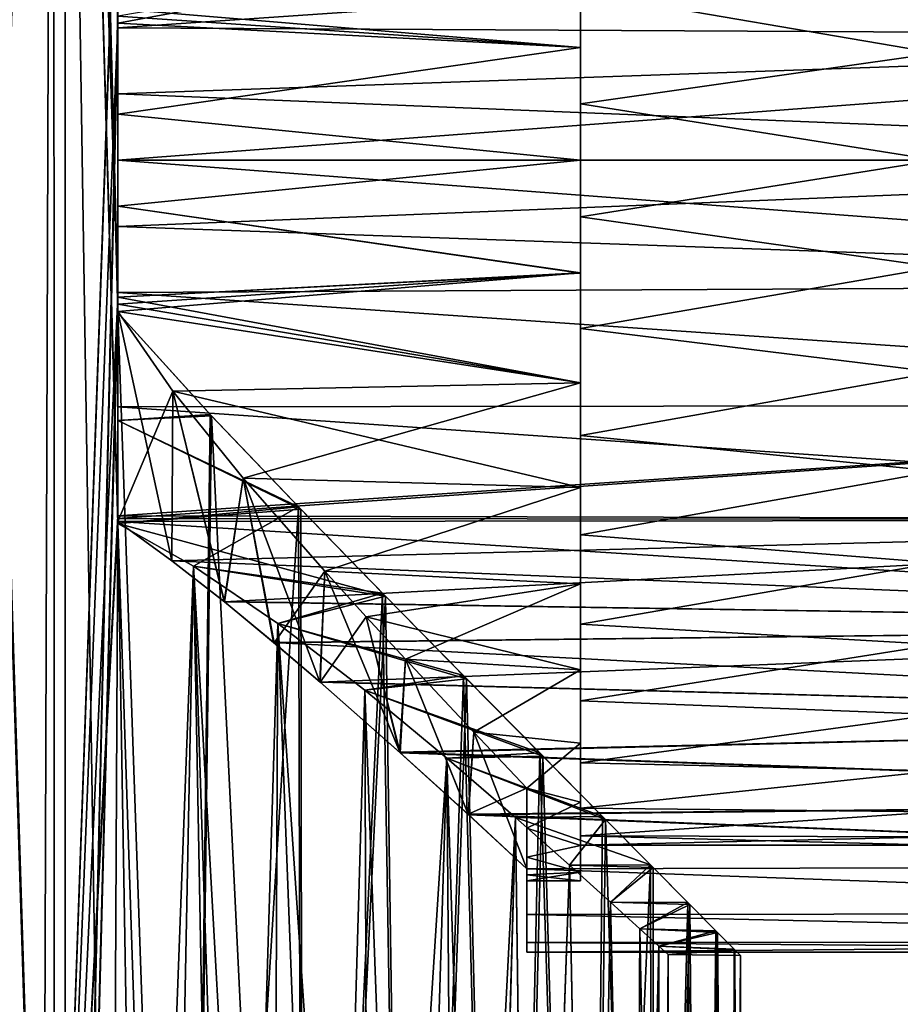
# Model space of a CAD drawing. Header units: millimetres. Extents: x -27 to 78, y -1 to 325.
# Tile 49 of 128: x 2 to 27, y 43 to 70. Entities that reach past the tile are written whole.
import ezdxf

# ---------------------------------------------------------------- set-up
doc = ezdxf.new("R2010")
doc.units = ezdxf.units.MM
doc.header["$LTSCALE"] = 65.185185
for name, color, linetype in [('10', 7, 'CONTINUOUS'), ('11', 7, 'CONTINUOUS'), ('13', 7, 'CONTINUOUS'), ('14', 7, 'CONTINUOUS'), ('15', 7, 'CONTINUOUS'), ('16', 7, 'CONTINUOUS'), ('17', 7, 'CONTINUOUS'), ('18', 7, 'CONTINUOUS'), ('19', 7, 'CONTINUOUS'), ('199', 7, 'CONTINUOUS'), ('2', 7, 'CONTINUOUS'), ('200', 7, 'CONTINUOUS'), ('201', 7, 'CONTINUOUS'), ('202', 7, 'CONTINUOUS'), ('203', 7, 'CONTINUOUS'), ('204', 7, 'CONTINUOUS'), ('205', 7, 'CONTINUOUS'), ('206', 7, 'CONTINUOUS'), ('23', 7, 'CONTINUOUS'), ('24', 7, 'CONTINUOUS'), ('25', 7, 'CONTINUOUS'), ('28', 7, 'CONTINUOUS'), ('29', 7, 'CONTINUOUS'), ('30', 7, 'CONTINUOUS'), ('4', 7, 'CONTINUOUS')]:
    doc.layers.add(name, color=color, linetype=linetype)

msp = doc.modelspace()

# ---------------------------------------------------------------- linework, layer by layer
at = {"layer": '10', "color": 7, "linetype": 'CONTINUOUS', "true_color": 0x96918c}
for points in [[(5, 62.125, -21.937), (5, 62.683, -21.937), (5, 59.469, -21.143), (5, 62.125, -21.937)], [(5, 59.084, -21.119), (5, 62.125, -21.937), (5, 59.469, -21.143), (5, 59.084, -21.119)], [(5, 56.409, -19.881), (5, 59.084, -21.119), (5, 59.469, -21.143), (5, 56.409, -19.881)], [(5, 56.409, -19.881), (5, 56.189, -19.881), (5, 59.084, -21.119), (5, 56.409, -19.881)]]:
    msp.add_3dface(points, dxfattribs=at)
at = {"layer": '11', "color": 7, "linetype": 'CONTINUOUS', "true_color": 0x96918c}
for points in [[(5, 62.683, 21.937), (5, 62.125, 21.937), (5, 59.469, 21.143), (5, 62.683, 21.937)], [(5, 62.125, 21.937), (5, 59.084, 21.119), (5, 59.469, 21.143), (5, 62.125, 21.937)], [(5, 59.084, 21.119), (5, 56.409, 19.881), (5, 59.469, 21.143), (5, 59.084, 21.119)], [(5, 56.189, 19.881), (5, 56.409, 19.881), (5, 59.084, 21.119), (5, 56.189, 19.881)]]:
    msp.add_3dface(points, dxfattribs=at)
at = {"layer": '13', "color": 7, "linetype": 'CONTINUOUS', "true_color": 0x96918c}
for points in [[(5, 62.125, 21.937), (7.632, 59.22, 21.165), (5, 59.084, 21.119), (5, 62.125, 21.937)], [(7.598, 59.256, -21.177), (5, 62.125, -21.937), (5, 59.084, -21.119), (7.598, 59.256, -21.177)], [(10.079, 56.661, -20.117), (7.598, 59.256, -21.177), (5, 59.084, -21.119), (10.079, 56.661, -20.117)], [(7.632, 59.22, 21.165), (10.145, 56.592, 20.083), (5, 59.084, 21.119), (7.632, 59.22, 21.165)], [(10.145, 56.592, 20.083), (5, 56.189, 19.881), (5, 59.084, 21.119), (10.145, 56.592, 20.083)], [(5, 56.189, -19.881), (10.079, 56.661, -20.117), (5, 59.084, -21.119), (5, 56.189, -19.881)], [(10.079, 56.661, -20.117), (5, 56.189, -19.881), (7.131, 54.993, -19.22), (10.079, 56.661, -20.117)], [(10.145, 56.592, 20.083), (12.525, 54.146, 18.691), (5, 56.189, 19.881), (10.145, 56.592, 20.083)], [(12.439, 54.234, -18.749), (10.079, 56.661, -20.117), (7.131, 54.993, -19.22), (12.439, 54.234, -18.749)], [(12.525, 54.146, 18.691), (7.131, 54.993, 19.22), (5, 56.189, 19.881), (12.525, 54.146, 18.691)], [(12.525, 54.146, 18.691), (9.499, 53.381, 18.167), (7.131, 54.993, 19.22), (12.525, 54.146, 18.691)], [(12.439, 54.234, -18.749), (7.131, 54.993, -19.22), (9.499, 53.381, -18.167), (12.439, 54.234, -18.749)], [(14.712, 51.919, -17.024), (12.439, 54.234, -18.749), (9.499, 53.381, -18.167), (14.712, 51.919, -17.024)], [(12.525, 54.146, 18.691), (14.803, 51.827, 16.945), (9.499, 53.381, 18.167), (12.525, 54.146, 18.691)], [(14.803, 51.827, 16.945), (11.94, 51.506, 16.664), (9.499, 53.381, 18.167), (14.803, 51.827, 16.945)], [(14.712, 51.919, -17.024), (9.499, 53.381, -18.167), (11.94, 51.506, -16.664), (14.712, 51.919, -17.024)], [(16.857, 49.744, -14.903), (14.712, 51.919, -17.024), (11.94, 51.506, -16.664), (16.857, 49.744, -14.903)], [(14.803, 51.827, 16.945), (16.947, 49.653, 14.801), (11.94, 51.506, 16.664), (14.803, 51.827, 16.945)], [(16.947, 49.653, 14.801), (14.251, 49.597, 14.737), (11.94, 51.506, 16.664), (16.947, 49.653, 14.801)], [(16.857, 49.744, -14.903), (11.94, 51.506, -16.664), (14.251, 49.597, -14.737), (16.857, 49.744, -14.903)], [(18.624, 47.958, -12.626), (16.857, 49.744, -14.903), (14.251, 49.597, -14.737), (18.624, 47.958, -12.626)], [(16.947, 49.653, 14.801), (18.707, 47.874, 12.502), (14.251, 49.597, 14.737), (16.947, 49.653, 14.801)], [(18.707, 47.874, 12.502), (16.179, 47.933, 12.589), (14.251, 49.597, 14.737), (18.707, 47.874, 12.502)], [(18.624, 47.958, -12.626), (14.251, 49.597, -14.737), (16.179, 47.933, -12.589), (18.624, 47.958, -12.626)], [(19.973, 46.596, -10.36), (18.624, 47.958, -12.626), (16.179, 47.933, -12.589), (19.973, 46.596, -10.36)], [(18.707, 47.874, 12.502), (17.692, 46.594, 10.355), (16.179, 47.933, 12.589), (18.707, 47.874, 12.502)], [(19.973, 46.596, -10.36), (16.179, 47.933, -12.589), (17.692, 46.594, -10.355), (19.973, 46.596, -10.36)], [(18.707, 47.874, 12.502), (20.046, 46.522, 10.218), (17.692, 46.594, 10.355), (18.707, 47.874, 12.502)], [(19.973, 46.596, -10.36), (17.692, 46.594, -10.355), (18.846, 45.556, -8.066), (19.973, 46.596, -10.36)], [(20.046, 46.522, 10.218), (18.846, 45.556, 8.066), (17.692, 46.594, 10.355), (20.046, 46.522, 10.218)], [(21.016, 45.545, -8.037), (19.973, 46.596, -10.36), (18.846, 45.556, -8.066), (21.016, 45.545, -8.037)], [(20.046, 46.522, 10.218), (21.076, 45.484, 7.877), (18.846, 45.556, 8.066), (20.046, 46.522, 10.218)], [(21.076, 45.484, 7.877), (19.674, 44.805, 5.759), (18.846, 45.556, 8.066), (21.076, 45.484, 7.877)], [(21.016, 45.545, -8.037), (18.846, 45.556, -8.066), (19.674, 44.805, -5.759), (21.016, 45.545, -8.037)], [(21.81, 44.745, -5.53), (21.016, 45.545, -8.037), (19.674, 44.805, -5.759), (21.81, 44.745, -5.53)], [(21.076, 45.484, 7.877), (21.854, 44.701, 5.355), (19.674, 44.805, 5.759), (21.076, 45.484, 7.877)], [(21.854, 44.701, 5.355), (20.207, 44.319, 3.454), (19.674, 44.805, 5.759), (21.854, 44.701, 5.355)], [(21.81, 44.745, -5.53), (19.674, 44.805, -5.759), (20.207, 44.319, -3.454), (21.81, 44.745, -5.53)], [(22.319, 44.232, -2.847), (21.81, 44.745, -5.53), (20.207, 44.319, -3.454), (22.319, 44.232, -2.847)], [(21.854, 44.701, 5.355), (22.341, 44.21, 2.666), (20.207, 44.319, 3.454), (21.854, 44.701, 5.355)], [(22.341, 44.21, 2.666), (20.468, 44.08, 1.15), (20.207, 44.319, 3.454), (22.341, 44.21, 2.666)], [(22.319, 44.232, -2.847), (20.207, 44.319, -3.454), (20.468, 44.08, -1.15), (22.319, 44.232, -2.847)], [(22.5, 44.05, -0.091), (22.319, 44.232, -2.847), (20.468, 44.08, -1.15), (22.5, 44.05, -0.091)], [(22.341, 44.21, 2.666), (22.5, 44.05, -0.091), (20.468, 44.08, 1.15), (22.341, 44.21, 2.666)], [(22.5, 44.05, -0.091), (20.468, 44.08, -1.15), (20.468, 44.08, 1.15), (22.5, 44.05, -0.091)]]:
    msp.add_3dface(points, dxfattribs=at)
at = {"layer": '14', "color": 7, "linetype": 'CONTINUOUS', "true_color": 0x96918c}
for points in [[(5, 70.117, -21.937), (5, 73.331, -21.143), (51, 73.277, -21.161), (5, 70.117, -21.937)], [(5, 70.117, 21.937), (51, 73.277, 21.161), (5, 73.331, 21.143), (5, 70.117, 21.937)], [(51, 69.88, -21.976), (5, 70.117, -21.937), (51, 73.277, -21.161), (51, 69.88, -21.976)], [(51, 73.277, 21.161), (5, 70.117, 21.937), (51, 69.88, 21.976), (51, 73.277, 21.161)], [(5, 68.265, -22.172), (5, 70.117, -21.937), (51, 69.88, -21.976), (5, 68.265, -22.172)], [(51, 69.88, 21.976), (5, 70.117, 21.937), (5, 68.265, 22.172), (51, 69.88, 21.976)], [(51, 66.4, -22.25), (5, 68.265, -22.172), (51, 69.88, -21.976), (51, 66.4, -22.25)], [(51, 66.4, 22.25), (51, 69.88, 21.976), (5, 66.4, 22.25), (51, 66.4, 22.25)], [(5, 66.4, 22.25), (51, 69.88, 21.976), (5, 68.265, 22.172), (5, 66.4, 22.25)], [(5, 66.4, -22.25), (5, 68.265, -22.172), (51, 66.4, -22.25), (5, 66.4, -22.25)]]:
    msp.add_3dface(points, dxfattribs=at)
at = {"layer": '15', "color": 7, "linetype": 'CONTINUOUS', "true_color": 0x96918c}
for points in [[(5, 66.4, -22.25), (51, 66.4, -22.25), (51, 62.92, -21.976), (5, 66.4, -22.25)], [(5, 66.4, -22.25), (51, 62.92, -21.976), (5, 64.535, -22.172), (5, 66.4, -22.25)], [(51, 66.4, 22.25), (5, 66.4, 22.25), (5, 64.535, 22.172), (51, 66.4, 22.25)], [(51, 66.4, 22.25), (5, 64.535, 22.172), (51, 62.92, 21.976), (51, 66.4, 22.25)], [(51, 62.92, -21.976), (5, 62.683, -21.937), (5, 64.535, -22.172), (51, 62.92, -21.976)], [(5, 64.535, 22.172), (5, 62.683, 21.937), (51, 62.92, 21.976), (5, 64.535, 22.172)], [(51, 59.524, -21.161), (5, 62.683, -21.937), (51, 62.92, -21.976), (51, 59.524, -21.161)], [(51, 62.92, 21.976), (5, 62.683, 21.937), (51, 59.524, 21.161), (51, 62.92, 21.976)], [(5, 59.469, -21.143), (5, 62.683, -21.937), (51, 59.524, -21.161), (5, 59.469, -21.143)], [(5, 62.683, 21.937), (5, 59.469, 21.143), (51, 59.524, 21.161), (5, 62.683, 21.937)], [(5, 59.469, 21.143), (5, 56.409, 19.881), (51, 59.524, 21.161), (5, 59.469, 21.143)], [(5, 56.409, 19.881), (5, 56.329, 19.84), (51, 59.524, 21.161), (5, 56.409, 19.881)], [(51, 56.299, -19.825), (5, 59.469, -21.143), (51, 59.524, -21.161), (51, 56.299, -19.825)], [(51, 59.524, 21.161), (5, 56.329, 19.84), (51, 56.299, 19.825), (51, 59.524, 21.161)], [(5, 56.409, -19.881), (5, 59.469, -21.143), (51, 56.299, -19.825), (5, 56.409, -19.881)], [(5, 56.329, -19.84), (5, 56.409, -19.881), (51, 56.299, -19.825), (5, 56.329, -19.84)], [(5, 56.248, -19.799), (5, 56.329, -19.84), (51, 56.299, -19.825), (5, 56.248, -19.799)], [(5, 56.329, 19.84), (5, 56.248, 19.799), (51, 56.299, 19.825), (5, 56.329, 19.84)], [(51, 53.322, -18), (5, 56.248, -19.799), (51, 56.299, -19.825), (51, 53.322, -18)], [(5, 56.248, 19.799), (6.523, 55.144, 19.193), (51, 56.299, 19.825), (5, 56.248, 19.799)], [(6.52, 55.146, -19.194), (5, 56.248, -19.799), (51, 53.322, -18), (6.52, 55.146, -19.194)], [(6.523, 55.144, 19.193), (8, 53.988, 18.466), (51, 56.299, 19.825), (6.523, 55.144, 19.193)], [(51, 56.299, 19.825), (8, 53.988, 18.466), (51, 53.322, 18), (51, 56.299, 19.825)], [(7.987, 53.999, -18.473), (6.52, 55.146, -19.194), (51, 53.322, -18), (7.987, 53.999, -18.473)], [(9.38, 52.851, -17.649), (7.987, 53.999, -18.473), (51, 53.322, -18), (9.38, 52.851, -17.649)], [(8, 53.988, 18.466), (9.399, 52.835, 17.637), (51, 53.322, 18), (8, 53.988, 18.466)], [(51, 50.667, -15.733), (9.38, 52.851, -17.649), (51, 53.322, -18), (51, 50.667, -15.733)], [(9.399, 52.835, 17.637), (10.691, 51.733, 16.732), (51, 53.322, 18), (9.399, 52.835, 17.637)], [(51, 53.322, 18), (10.691, 51.733, 16.732), (51, 50.667, 15.733), (51, 53.322, 18)], [(10.681, 51.742, -16.739), (9.38, 52.851, -17.649), (51, 50.667, -15.733), (10.681, 51.742, -16.739)], [(12.939, 49.75, -14.759), (10.681, 51.742, -16.739), (51, 50.667, -15.733), (12.939, 49.75, -14.759)], [(10.691, 51.733, 16.732), (12.922, 49.765, 14.776), (51, 50.667, 15.733), (10.691, 51.733, 16.732)], [(51, 50.667, 15.733), (12.922, 49.765, 14.776), (51, 48.4, 13.078), (51, 50.667, 15.733)], [(51, 48.4, -13.078), (12.939, 49.75, -14.759), (51, 50.667, -15.733), (51, 48.4, -13.078)], [(12.922, 49.765, 14.776), (14.844, 48.021, 12.541), (51, 48.4, 13.078), (12.922, 49.765, 14.776)], [(14.856, 48.01, -12.525), (12.939, 49.75, -14.759), (51, 48.4, -13.078), (14.856, 48.01, -12.525)], [(51, 48.4, 13.078), (14.844, 48.021, 12.541), (51, 46.575, 10.101), (51, 48.4, 13.078)], [(51, 46.575, -10.101), (14.856, 48.01, -12.525), (51, 48.4, -13.078), (51, 46.575, -10.101)], [(14.844, 48.021, 12.541), (16.5, 46.492, 9.937), (51, 46.575, 10.101), (14.844, 48.021, 12.541)], [(16.5, 46.492, -9.937), (14.856, 48.01, -12.525), (51, 46.575, -10.101), (16.5, 46.492, -9.937)], [(51, 45.239, -6.876), (16.5, 46.492, -9.937), (51, 46.575, -10.101), (51, 45.239, -6.876)], [(51, 46.575, 10.101), (16.5, 46.492, 9.937), (51, 45.239, 6.876), (51, 46.575, 10.101)], [(16.5, 45.201, -6.759), (16.5, 46.492, -9.937), (51, 45.239, -6.876), (16.5, 45.201, -6.759)], [(16.5, 46.492, 9.937), (16.5, 45.201, 6.759), (51, 45.239, 6.876), (16.5, 46.492, 9.937)], [(51, 44.424, -3.48), (16.5, 45.201, -6.759), (51, 45.239, -6.876), (51, 44.424, -3.48)], [(51, 45.239, 6.876), (16.5, 45.201, 6.759), (51, 44.424, 3.48), (51, 45.239, 6.876)], [(16.5, 44.414, -3.42), (16.5, 45.201, -6.759), (51, 44.424, -3.48), (16.5, 44.414, -3.42)], [(16.5, 45.201, 6.759), (16.5, 44.414, 3.42), (51, 44.424, 3.48), (16.5, 45.201, 6.759)], [(51, 44.15), (16.5, 44.414, -3.42), (51, 44.424, -3.48), (51, 44.15)], [(16.5, 44.414, 3.42), (16.5, 44.15, 0), (51, 44.424, 3.48), (16.5, 44.414, 3.42)], [(51, 44.424, 3.48), (16.5, 44.15, 0), (51, 44.15), (51, 44.424, 3.48)], [(16.5, 44.15, 0), (16.5, 44.414, -3.42), (51, 44.15), (16.5, 44.15, 0)]]:
    msp.add_3dface(points, dxfattribs=at)
at = {"layer": '16', "color": 7, "linetype": 'CONTINUOUS', "true_color": 0x96918c}
for points in [[(5, 56.409, 19.881), (5, 62.551, 19.881), (5, 62.351, 19.841), (5, 56.409, 19.881)], [(5, 62.15, 19.799), (5, 56.409, 19.881), (5, 62.351, 19.841), (5, 62.15, 19.799)], [(5, 56.248, 19.799), (5, 56.409, 19.881), (5, 62.15, 19.799), (5, 56.248, 19.799)], [(5, 56.409, 19.881), (5, 56.248, 19.799), (5, 56.329, 19.84), (5, 56.409, 19.881)]]:
    msp.add_3dface(points, dxfattribs=at)
at = {"layer": '17', "color": 7, "linetype": 'CONTINUOUS', "true_color": 0x96918c}
for points in [[(5, 62.683, -21.937), (5, 70.117, -21.937), (5, 64.535, -22.172), (5, 62.683, -21.937)], [(5, 70.117, -21.937), (5, 68.265, -22.172), (5, 66.4, -22.25), (5, 70.117, -21.937)], [(5, 70.117, -21.937), (5, 66.4, -22.25), (5, 64.535, -22.172), (5, 70.117, -21.937)]]:
    msp.add_3dface(points, dxfattribs=at)
at = {"layer": '18', "color": 7, "linetype": 'CONTINUOUS', "true_color": 0x96918c}
for points in [[(18, 72.657, 19.259), (18, 69.568, 20.001), (5, 70.65, 19.799), (18, 72.657, 19.259)], [(5, 70.65, 19.799), (18, 69.568, 20.001), (5, 70.449, 19.841), (5, 70.65, 19.799)], [(18, 69.568, 20.001), (5, 70.249, 19.881), (5, 70.449, 19.841), (18, 69.568, 20.001)], [(5, 67.69, 20.209), (5, 70.249, 19.881), (18, 69.568, 20.001), (5, 67.69, 20.209)], [(18, 66.4, 20.25), (5, 67.69, 20.209), (18, 69.568, 20.001), (18, 66.4, 20.25)], [(5, 65.11, 20.209), (5, 67.69, 20.209), (18, 66.4, 20.25), (5, 65.11, 20.209)], [(18, 63.231, 20), (5, 65.11, 20.209), (18, 66.4, 20.25), (18, 63.231, 20)], [(5, 62.551, 19.881), (5, 65.11, 20.209), (18, 63.231, 20), (5, 62.551, 19.881)], [(18, 60.143, 19.259), (5, 62.551, 19.881), (18, 63.231, 20), (18, 60.143, 19.259)], [(5, 62.351, 19.841), (5, 62.551, 19.881), (18, 60.143, 19.259), (5, 62.351, 19.841)], [(5, 62.15, 19.799), (5, 62.351, 19.841), (18, 60.143, 19.259), (5, 62.15, 19.799)], [(6.547, 59.909, 19.181), (5, 62.15, 19.799), (18, 60.143, 19.259), (6.547, 59.909, 19.181)], [(18, 57.206, 18.043), (6.547, 59.909, 19.181), (18, 60.143, 19.259), (18, 57.206, 18.043)], [(8.527, 57.464, 18.172), (6.547, 59.909, 19.181), (18, 57.206, 18.043), (8.527, 57.464, 18.172)], [(10.819, 54.851, 16.634), (8.527, 57.464, 18.172), (18, 57.206, 18.043), (10.819, 54.851, 16.634)], [(18, 54.497, 16.383), (10.819, 54.851, 16.634), (18, 57.206, 18.043), (18, 54.497, 16.383)], [(11.982, 53.572, 15.669), (10.819, 54.851, 16.634), (18, 54.497, 16.383), (11.982, 53.572, 15.669)], [(18, 52.081, 14.319), (11.982, 53.572, 15.669), (18, 54.497, 16.383), (18, 52.081, 14.319)], [(13.082, 52.381, 14.612), (11.982, 53.572, 15.669), (18, 52.081, 14.319), (13.082, 52.381, 14.612)], [(15.008, 50.326, 12.317), (13.082, 52.381, 14.612), (18, 52.081, 14.319), (15.008, 50.326, 12.317)], [(18, 50.017, 11.903), (15.008, 50.326, 12.317), (18, 52.081, 14.319), (18, 50.017, 11.903)], [(16.5, 48.756, 9.937), (15.008, 50.326, 12.317), (18, 50.017, 11.903), (16.5, 48.756, 9.937)], [(18, 48.357, 9.193), (16.5, 48.756, 9.937), (18, 50.017, 11.903), (18, 48.357, 9.193)], [(16.5, 47.63, 7.6), (16.5, 48.756, 9.937), (18, 48.357, 9.193), (16.5, 47.63, 7.6)], [(18, 47.141, 6.258), (16.5, 47.63, 7.6), (18, 48.357, 9.193), (18, 47.141, 6.258)], [(16.5, 46.812, 5.137), (16.5, 47.63, 7.6), (18, 47.141, 6.258), (16.5, 46.812, 5.137)], [(18, 46.399, 3.167), (16.5, 46.812, 5.137), (18, 47.141, 6.258), (18, 46.399, 3.167)], [(16.5, 46.316, 2.589), (16.5, 46.812, 5.137), (18, 46.399, 3.167), (16.5, 46.316, 2.589)], [(18, 46.15), (16.5, 46.316, 2.589), (18, 46.399, 3.167), (18, 46.15)], [(16.5, 46.15), (16.5, 46.316, 2.589), (18, 46.15), (16.5, 46.15)]]:
    msp.add_3dface(points, dxfattribs=at)
at = {"layer": '19', "color": 7, "linetype": 'CONTINUOUS', "true_color": 0x96918c}
for points in [[(5, 70.449, -19.841), (5, 70.249, -19.881), (18, 72.657, -19.259), (5, 70.449, -19.841)], [(18, 72.657, -19.259), (5, 70.249, -19.881), (18, 69.569, -20), (18, 72.657, -19.259)], [(5, 70.249, -19.881), (5, 67.69, -20.209), (18, 69.569, -20), (5, 70.249, -19.881)], [(18, 69.569, -20), (5, 67.69, -20.209), (18, 66.4, -20.25), (18, 69.569, -20)], [(5, 67.69, -20.209), (5, 65.11, -20.209), (18, 66.4, -20.25), (5, 67.69, -20.209)], [(18, 66.4, -20.25), (5, 65.11, -20.209), (18, 63.232, -20.001), (18, 66.4, -20.25)], [(5, 65.11, -20.209), (5, 62.551, -19.881), (18, 63.232, -20.001), (5, 65.11, -20.209)], [(18, 63.232, -20.001), (5, 62.551, -19.881), (5, 62.351, -19.841), (18, 63.232, -20.001)], [(18, 60.143, -19.259), (18, 63.232, -20.001), (5, 62.15, -19.799), (18, 60.143, -19.259)], [(5, 62.15, -19.799), (18, 63.232, -20.001), (5, 62.351, -19.841), (5, 62.15, -19.799)], [(6.547, 59.909, -19.181), (18, 60.143, -19.259), (5, 62.15, -19.799), (6.547, 59.909, -19.181)], [(8.527, 57.464, -18.172), (18, 60.143, -19.259), (6.547, 59.909, -19.181), (8.527, 57.464, -18.172)], [(18, 57.207, -18.043), (18, 60.143, -19.259), (8.527, 57.464, -18.172), (18, 57.207, -18.043)], [(10.819, 54.851, -16.634), (18, 57.207, -18.043), (8.527, 57.464, -18.172), (10.819, 54.851, -16.634)], [(18, 54.498, -16.383), (18, 57.207, -18.043), (10.819, 54.851, -16.634), (18, 54.498, -16.383)], [(11.982, 53.572, -15.669), (18, 54.498, -16.383), (10.819, 54.851, -16.634), (11.982, 53.572, -15.669)], [(13.082, 52.381, -14.612), (18, 54.498, -16.383), (11.982, 53.572, -15.669), (13.082, 52.381, -14.612)], [(18, 52.081, -14.319), (18, 54.498, -16.383), (13.082, 52.381, -14.612), (18, 52.081, -14.319)], [(15.008, 50.326, -12.317), (18, 52.081, -14.319), (13.082, 52.381, -14.612), (15.008, 50.326, -12.317)], [(18, 50.018, -11.903), (18, 52.081, -14.319), (15.008, 50.326, -12.317), (18, 50.018, -11.903)], [(16.5, 48.756, -9.937), (18, 50.018, -11.903), (15.008, 50.326, -12.317), (16.5, 48.756, -9.937)], [(18, 48.357, -9.193), (18, 50.018, -11.903), (16.5, 48.756, -9.937), (18, 48.357, -9.193)], [(16.5, 47.63, -7.6), (18, 48.357, -9.193), (16.5, 48.756, -9.937), (16.5, 47.63, -7.6)], [(18, 47.142, -6.259), (18, 48.357, -9.193), (16.5, 47.63, -7.6), (18, 47.142, -6.259)], [(16.5, 46.812, -5.137), (18, 47.142, -6.259), (16.5, 47.63, -7.6), (16.5, 46.812, -5.137)], [(18, 46.399, -3.167), (18, 47.142, -6.259), (16.5, 46.812, -5.137), (18, 46.399, -3.167)], [(16.5, 46.316, -2.589), (18, 46.399, -3.167), (16.5, 46.812, -5.137), (16.5, 46.316, -2.589)], [(16.5, 46.15), (18, 46.15), (18, 46.399, -3.167), (16.5, 46.15)], [(16.5, 46.15), (18, 46.399, -3.167), (16.5, 46.316, -2.589), (16.5, 46.15)]]:
    msp.add_3dface(points, dxfattribs=at)
at = {"layer": '199', "color": 7, "linetype": 'CONTINUOUS', "true_color": 0x96918c}
for points in [[(5, 70.249, -19.881), (5, 62.551, -19.881), (5, 67.69, -20.209), (5, 70.249, -19.881)], [(5, 62.551, -19.881), (5, 65.11, -20.209), (5, 67.69, -20.209), (5, 62.551, -19.881)]]:
    msp.add_3dface(points, dxfattribs=at)
at = {"layer": '2', "color": 7, "linetype": 'CONTINUOUS', "true_color": 0x96918c}
for points in [[(0, 118.4, 22.5), (0, 6.4, 22.5), (3.52, 6.4, 22.223), (0, 118.4, 22.5)], [(0, 6.4, -22.5), (0, 118.4, -22.5), (3.52, 118.4, -22.223), (0, 6.4, -22.5)], [(0, 6.4, -22.5), (3.52, 118.4, -22.223), (3.52, 6.4, -22.223), (0, 6.4, -22.5)], [(3.52, 118.4, 22.223), (0, 118.4, 22.5), (3.52, 6.4, 22.223), (3.52, 118.4, 22.223)], [(3.52, 118.4, 22.223), (3.52, 6.4, 22.223), (5, 62.125, 21.937), (3.52, 118.4, 22.223)], [(3.52, 118.4, 22.223), (5, 62.125, 21.937), (5, 62.683, 21.937), (3.52, 118.4, 22.223)], [(5, 70.675, 21.937), (3.52, 118.4, 22.223), (5, 70.117, 21.937), (5, 70.675, 21.937)], [(5, 70.117, 21.937), (3.52, 118.4, 22.223), (5, 62.683, 21.937), (5, 70.117, 21.937)], [(3.52, 6.4, -22.223), (3.52, 118.4, -22.223), (5, 70.675, -21.937), (3.52, 6.4, -22.223)], [(5, 70.117, -21.937), (3.52, 6.4, -22.223), (5, 70.675, -21.937), (5, 70.117, -21.937)], [(5, 62.683, -21.937), (3.52, 6.4, -22.223), (5, 70.117, -21.937), (5, 62.683, -21.937)], [(5, 62.125, -21.937), (3.52, 6.4, -22.223), (5, 62.683, -21.937), (5, 62.125, -21.937)], [(6.953, 6.4, -21.399), (3.52, 6.4, -22.223), (5, 62.125, -21.937), (6.953, 6.4, -21.399)], [(3.52, 6.4, 22.223), (6.953, 6.4, 21.399), (5, 62.125, 21.937), (3.52, 6.4, 22.223)], [(7.598, 59.256, -21.177), (6.953, 6.4, -21.399), (5, 62.125, -21.937), (7.598, 59.256, -21.177)], [(5, 62.125, 21.937), (6.953, 6.4, 21.399), (7.632, 59.22, 21.165), (5, 62.125, 21.937)], [(10.079, 56.661, -20.117), (6.953, 6.4, -21.399), (7.598, 59.256, -21.177), (10.079, 56.661, -20.117)], [(6.953, 6.4, 21.399), (10.215, 6.4, 20.048), (7.632, 59.22, 21.165), (6.953, 6.4, 21.399)], [(7.632, 59.22, 21.165), (10.215, 6.4, 20.048), (10.145, 56.592, 20.083), (7.632, 59.22, 21.165)], [(10.215, 6.4, -20.048), (6.953, 6.4, -21.399), (10.079, 56.661, -20.117), (10.215, 6.4, -20.048)], [(12.439, 54.234, -18.749), (10.215, 6.4, -20.048), (10.079, 56.661, -20.117), (12.439, 54.234, -18.749)], [(10.145, 56.592, 20.083), (10.215, 6.4, 20.048), (12.525, 54.146, 18.691), (10.145, 56.592, 20.083)], [(13.225, 6.4, -18.203), (10.215, 6.4, -20.048), (12.439, 54.234, -18.749), (13.225, 6.4, -18.203)], [(14.712, 51.919, -17.024), (13.225, 6.4, -18.203), (12.439, 54.234, -18.749), (14.712, 51.919, -17.024)], [(10.215, 6.4, 20.048), (13.225, 6.4, 18.203), (12.525, 54.146, 18.691), (10.215, 6.4, 20.048)], [(12.525, 54.146, 18.691), (13.225, 6.4, 18.203), (14.803, 51.827, 16.945), (12.525, 54.146, 18.691)], [(15.91, 6.4, -15.91), (13.225, 6.4, -18.203), (14.712, 51.919, -17.024), (15.91, 6.4, -15.91)], [(13.225, 6.4, 18.203), (15.91, 6.4, 15.91), (14.803, 51.827, 16.945), (13.225, 6.4, 18.203)], [(16.857, 49.744, -14.903), (15.91, 6.4, -15.91), (14.712, 51.919, -17.024), (16.857, 49.744, -14.903)], [(14.803, 51.827, 16.945), (15.91, 6.4, 15.91), (16.947, 49.653, 14.801), (14.803, 51.827, 16.945)], [(18.203, 6.4, -13.225), (15.91, 6.4, -15.91), (16.857, 49.744, -14.903), (18.203, 6.4, -13.225)], [(15.91, 6.4, 15.91), (18.203, 6.4, 13.225), (16.947, 49.653, 14.801), (15.91, 6.4, 15.91)], [(18.624, 47.958, -12.626), (18.203, 6.4, -13.225), (16.857, 49.744, -14.903), (18.624, 47.958, -12.626)], [(16.947, 49.653, 14.801), (18.203, 6.4, 13.225), (18.707, 47.874, 12.502), (16.947, 49.653, 14.801)], [(19.973, 46.596, -10.36), (18.203, 6.4, -13.225), (18.624, 47.958, -12.626), (19.973, 46.596, -10.36)], [(18.203, 6.4, 13.225), (20.048, 6.4, 10.215), (18.707, 47.874, 12.502), (18.203, 6.4, 13.225)], [(18.707, 47.874, 12.502), (20.048, 6.4, 10.215), (20.046, 46.522, 10.218), (18.707, 47.874, 12.502)], [(20.048, 6.4, -10.215), (18.203, 6.4, -13.225), (19.973, 46.596, -10.36), (20.048, 6.4, -10.215)], [(21.016, 45.545, -8.037), (20.048, 6.4, -10.215), (19.973, 46.596, -10.36), (21.016, 45.545, -8.037)], [(20.046, 46.522, 10.218), (20.048, 6.4, 10.215), (21.076, 45.484, 7.877), (20.046, 46.522, 10.218)], [(21.399, 6.4, -6.953), (20.048, 6.4, -10.215), (21.016, 45.545, -8.037), (21.399, 6.4, -6.953)], [(20.048, 6.4, 10.215), (21.399, 6.4, 6.953), (21.076, 45.484, 7.877), (20.048, 6.4, 10.215)], [(21.81, 44.745, -5.53), (21.399, 6.4, -6.953), (21.016, 45.545, -8.037), (21.81, 44.745, -5.53)], [(21.076, 45.484, 7.877), (21.399, 6.4, 6.953), (21.854, 44.701, 5.355), (21.076, 45.484, 7.877)], [(22.223, 6.4, -3.52), (21.399, 6.4, -6.953), (21.81, 44.745, -5.53), (22.223, 6.4, -3.52)], [(21.399, 6.4, 6.953), (22.223, 6.4, 3.52), (21.854, 44.701, 5.355), (21.399, 6.4, 6.953)], [(22.319, 44.232, -2.847), (22.223, 6.4, -3.52), (21.81, 44.745, -5.53), (22.319, 44.232, -2.847)], [(21.854, 44.701, 5.355), (22.223, 6.4, 3.52), (22.341, 44.21, 2.666), (21.854, 44.701, 5.355)], [(22.5, 44.05, -0.091), (22.223, 6.4, -3.52), (22.319, 44.232, -2.847), (22.5, 44.05, -0.091)], [(22.223, 6.4, 3.52), (22.5, 6.4), (22.341, 44.21, 2.666), (22.223, 6.4, 3.52)], [(22.5, 6.4), (22.223, 6.4, -3.52), (22.5, 44.05, -0.091), (22.5, 6.4)], [(22.341, 44.21, 2.666), (22.5, 6.4), (22.5, 44.05, -0.091), (22.341, 44.21, 2.666)]]:
    msp.add_3dface(points, dxfattribs=at)
at = {"layer": '200', "color": 7, "linetype": 'CONTINUOUS', "true_color": 0x96918c}
msp.add_3dface([(5, 70.117, -21.937), (5, 70.675, -21.937), (5, 73.331, -21.143), (5, 70.117, -21.937)], dxfattribs=at)
at = {"layer": '201', "color": 7, "linetype": 'CONTINUOUS', "true_color": 0x96918c}
for points in [[(5, 62.551, 19.881), (5, 70.249, 19.881), (5, 65.11, 20.209), (5, 62.551, 19.881)], [(5, 70.249, 19.881), (5, 67.69, 20.209), (5, 65.11, 20.209), (5, 70.249, 19.881)]]:
    msp.add_3dface(points, dxfattribs=at)
at = {"layer": '202', "color": 7, "linetype": 'CONTINUOUS', "true_color": 0x96918c}
msp.add_3dface([(5, 70.675, 21.937), (5, 70.117, 21.937), (5, 73.331, 21.143), (5, 70.675, 21.937)], dxfattribs=at)
at = {"layer": '203', "color": 7, "linetype": 'CONTINUOUS', "true_color": 0x96918c}
msp.add_3dface([(5, 70.249, 19.881), (5, 76.391, 19.881), (5, 70.449, 19.841), (5, 70.249, 19.881)], dxfattribs=at)
at = {"layer": '204', "color": 7, "linetype": 'CONTINUOUS', "true_color": 0x96918c}
for points in [[(5, 70.117, 21.937), (5, 62.683, 21.937), (5, 68.265, 22.172), (5, 70.117, 21.937)], [(5, 62.683, 21.937), (5, 66.4, 22.25), (5, 68.265, 22.172), (5, 62.683, 21.937)], [(5, 66.4, 22.25), (5, 62.683, 21.937), (5, 64.535, 22.172), (5, 66.4, 22.25)]]:
    msp.add_3dface(points, dxfattribs=at)
at = {"layer": '205', "color": 7, "linetype": 'CONTINUOUS', "true_color": 0x96918c}
for points in [[(5, 62.551, -19.881), (5, 56.409, -19.881), (5, 62.351, -19.841), (5, 62.551, -19.881)], [(5, 56.409, -19.881), (5, 62.15, -19.799), (5, 62.351, -19.841), (5, 56.409, -19.881)], [(5, 56.409, -19.881), (5, 56.329, -19.84), (5, 62.15, -19.799), (5, 56.409, -19.881)], [(5, 56.329, -19.84), (5, 56.248, -19.799), (5, 62.15, -19.799), (5, 56.329, -19.84)]]:
    msp.add_3dface(points, dxfattribs=at)
at = {"layer": '206', "color": 7, "linetype": 'CONTINUOUS', "true_color": 0x96918c}
msp.add_3dface([(5, 76.391, -19.881), (5, 70.249, -19.881), (5, 70.449, -19.841), (5, 76.391, -19.881)], dxfattribs=at)
at = {"layer": '23', "color": 7, "linetype": 'CONTINUOUS', "true_color": 0x96918c}
for points in [[(18, 72.657, 19.259), (18, 75.593, 18.043), (18, 67.989, 19.184), (18, 72.657, 19.259)], [(18, 67.989, 19.184), (18, 75.593, 18.043), (18, 71.126, 18.661), (18, 67.989, 19.184)], [(18, 60.143, 19.259), (18, 63.231, 20), (18, 72.657, 19.259), (18, 60.143, 19.259)], [(18, 60.143, 19.259), (18, 72.657, 19.259), (18, 67.989, 19.184), (18, 60.143, 19.259)], [(18, 63.231, 20), (18, 69.568, 20.001), (18, 72.657, 19.259), (18, 63.231, 20)], [(18, 72.657, -19.259), (18, 69.569, -20), (18, 60.143, -19.259), (18, 72.657, -19.259)], [(18, 72.657, -19.259), (18, 60.143, -19.259), (18, 64.811, -19.184), (18, 72.657, -19.259)], [(18, 71.126, -18.661), (18, 72.657, -19.259), (18, 67.989, -19.184), (18, 71.126, -18.661)], [(18, 67.989, -19.184), (18, 72.657, -19.259), (18, 64.811, -19.184), (18, 67.989, -19.184)], [(18, 69.569, -20), (18, 66.4, -20.25), (18, 63.232, -20.001), (18, 69.569, -20)], [(18, 69.569, -20), (18, 63.232, -20.001), (18, 60.143, -19.259), (18, 69.569, -20)], [(18, 63.231, 20), (18, 66.4, 20.25), (18, 69.568, 20.001), (18, 63.231, 20)], [(18, 64.811, 19.184), (18, 60.143, 19.259), (18, 67.989, 19.184), (18, 64.811, 19.184)], [(18, 61.674, 18.661), (18, 60.143, 19.259), (18, 64.811, 19.184), (18, 61.674, 18.661)], [(18, 60.143, -19.259), (18, 57.207, -18.043), (18, 64.811, -19.184), (18, 60.143, -19.259)], [(18, 64.811, -19.184), (18, 57.207, -18.043), (18, 61.674, -18.661), (18, 64.811, -19.184)], [(18, 57.206, 18.043), (18, 60.143, 19.259), (18, 61.674, 18.661), (18, 57.206, 18.043)], [(18, 58.668, 17.629), (18, 57.206, 18.043), (18, 61.674, 18.661), (18, 58.668, 17.629)], [(18, 61.674, -18.661), (18, 57.207, -18.043), (18, 58.668, -17.629), (18, 61.674, -18.661)], [(18, 54.497, 16.383), (18, 57.206, 18.043), (18, 58.668, 17.629), (18, 54.497, 16.383)], [(18, 55.872, 16.116), (18, 54.497, 16.383), (18, 58.668, 17.629), (18, 55.872, 16.116)], [(18, 57.207, -18.043), (18, 54.498, -16.383), (18, 58.668, -17.629), (18, 57.207, -18.043)], [(18, 58.668, -17.629), (18, 54.498, -16.383), (18, 55.871, -16.115), (18, 58.668, -17.629)], [(18, 52.081, 14.319), (18, 54.497, 16.383), (18, 55.872, 16.116), (18, 52.081, 14.319)], [(18, 53.362, 14.162), (18, 52.081, 14.319), (18, 55.872, 16.116), (18, 53.362, 14.162)], [(18, 54.498, -16.383), (18, 52.081, -14.319), (18, 55.871, -16.115), (18, 54.498, -16.383)], [(18, 55.871, -16.115), (18, 52.081, -14.319), (18, 53.362, -14.162), (18, 55.871, -16.115)], [(18, 50.017, 11.903), (18, 52.081, 14.319), (18, 53.362, 14.162), (18, 50.017, 11.903)], [(18, 51.21, 11.824), (18, 50.017, 11.903), (18, 53.362, 14.162), (18, 51.21, 11.824)], [(18, 52.081, -14.319), (18, 50.018, -11.903), (18, 53.362, -14.162), (18, 52.081, -14.319)], [(18, 53.362, -14.162), (18, 50.018, -11.903), (18, 51.209, -11.824), (18, 53.362, -14.162)], [(18, 48.357, 9.193), (18, 50.017, 11.903), (18, 51.21, 11.824), (18, 48.357, 9.193)], [(18, 49.47, 9.161), (18, 48.357, 9.193), (18, 51.21, 11.824), (18, 49.47, 9.161)], [(18, 50.018, -11.903), (18, 48.357, -9.193), (18, 51.209, -11.824), (18, 50.018, -11.903)], [(18, 51.209, -11.824), (18, 48.357, -9.193), (18, 49.47, -9.161), (18, 51.209, -11.824)], [(18, 47.141, 6.258), (18, 48.357, 9.193), (18, 49.47, 9.161), (18, 47.141, 6.258)], [(18, 48.193, 6.252), (18, 47.141, 6.258), (18, 49.47, 9.161), (18, 48.193, 6.252)], [(18, 48.357, -9.193), (18, 47.142, -6.259), (18, 49.47, -9.161), (18, 48.357, -9.193)], [(18, 49.47, -9.161), (18, 47.142, -6.259), (18, 48.193, -6.251), (18, 49.47, -9.161)], [(18, 47.413, 3.168), (18, 47.141, 6.258), (18, 48.193, 6.252), (18, 47.413, 3.168)], [(18, 47.142, -6.259), (18, 46.399, -3.167), (18, 48.193, -6.251), (18, 47.142, -6.259)], [(18, 48.193, -6.251), (18, 46.399, -3.167), (18, 47.413, -3.168), (18, 48.193, -6.251)], [(18, 46.399, -3.167), (18, 46.15), (18, 47.413, -3.168), (18, 46.399, -3.167)], [(18, 46.15), (18, 47.15), (18, 47.413, -3.168), (18, 46.15)], [(18, 46.399, 3.167), (18, 47.141, 6.258), (18, 47.413, 3.168), (18, 46.399, 3.167)], [(18, 47.15), (18, 46.399, 3.167), (18, 47.413, 3.168), (18, 47.15)], [(18, 46.15), (18, 46.399, 3.167), (18, 47.15), (18, 46.15)]]:
    msp.add_3dface(points, dxfattribs=at)
at = {"layer": '24', "color": 7, "linetype": 'CONTINUOUS', "true_color": 0x96918c}
for points in [[(28, 69.409, 19.013), (18, 71.126, 18.661), (28, 72.353, 18.306), (28, 69.409, 19.013)], [(18, 67.989, 19.184), (18, 71.126, 18.661), (28, 69.409, 19.013), (18, 67.989, 19.184)], [(28, 66.4, 19.25), (18, 67.989, 19.184), (28, 69.409, 19.013), (28, 66.4, 19.25)], [(18, 64.811, 19.184), (18, 67.989, 19.184), (28, 66.4, 19.25), (18, 64.811, 19.184)], [(18, 64.811, 19.184), (28, 66.4, 19.25), (28, 63.391, 19.013), (18, 64.811, 19.184)], [(18, 61.674, 18.661), (18, 64.811, 19.184), (28, 63.391, 19.013), (18, 61.674, 18.661)], [(28, 60.447, 18.306), (18, 61.674, 18.661), (28, 63.391, 19.013), (28, 60.447, 18.306)], [(18, 58.668, 17.629), (18, 61.674, 18.661), (28, 60.447, 18.306), (18, 58.668, 17.629)], [(28, 57.665, 17.154), (18, 58.668, 17.629), (28, 60.447, 18.306), (28, 57.665, 17.154)], [(18, 55.872, 16.116), (18, 58.668, 17.629), (28, 57.665, 17.154), (18, 55.872, 16.116)], [(28, 55.083, 15.572), (18, 55.872, 16.116), (28, 57.665, 17.154), (28, 55.083, 15.572)], [(18, 53.362, 14.162), (18, 55.872, 16.116), (28, 55.083, 15.572), (18, 53.362, 14.162)], [(28, 52.788, 13.612), (18, 53.362, 14.162), (28, 55.083, 15.572), (28, 52.788, 13.612)], [(18, 51.21, 11.824), (18, 53.362, 14.162), (28, 52.788, 13.612), (18, 51.21, 11.824)], [(28, 50.828, 11.317), (18, 51.21, 11.824), (28, 52.788, 13.612), (28, 50.828, 11.317)], [(18, 49.47, 9.161), (18, 51.21, 11.824), (28, 50.828, 11.317), (18, 49.47, 9.161)], [(28, 49.246, 8.735), (18, 49.47, 9.161), (28, 50.828, 11.317), (28, 49.246, 8.735)], [(18, 48.193, 6.252), (18, 49.47, 9.161), (28, 49.246, 8.735), (18, 48.193, 6.252)], [(28, 48.094, 5.953), (18, 48.193, 6.252), (28, 49.246, 8.735), (28, 48.094, 5.953)], [(18, 47.413, 3.168), (18, 48.193, 6.252), (28, 48.094, 5.953), (18, 47.413, 3.168)], [(28, 47.387, 3.009), (18, 47.413, 3.168), (28, 48.094, 5.953), (28, 47.387, 3.009)], [(18, 47.15), (18, 47.413, 3.168), (28, 47.15), (18, 47.15)], [(28, 47.15), (18, 47.413, 3.168), (28, 47.387, 3.009), (28, 47.15)]]:
    msp.add_3dface(points, dxfattribs=at)
at = {"layer": '25', "color": 7, "linetype": 'CONTINUOUS', "true_color": 0x96918c}
for points in [[(28, 72.353, -18.306), (18, 71.126, -18.661), (28, 69.409, -19.013), (28, 72.353, -18.306)], [(18, 71.126, -18.661), (18, 67.989, -19.184), (28, 69.409, -19.013), (18, 71.126, -18.661)], [(18, 67.989, -19.184), (28, 66.4, -19.25), (28, 69.409, -19.013), (18, 67.989, -19.184)], [(18, 67.989, -19.184), (18, 64.811, -19.184), (28, 66.4, -19.25), (18, 67.989, -19.184)], [(28, 66.4, -19.25), (18, 64.811, -19.184), (28, 63.391, -19.013), (28, 66.4, -19.25)], [(18, 64.811, -19.184), (18, 61.674, -18.661), (28, 63.391, -19.013), (18, 64.811, -19.184)], [(28, 63.391, -19.013), (18, 61.674, -18.661), (28, 60.447, -18.306), (28, 63.391, -19.013)], [(18, 61.674, -18.661), (18, 58.668, -17.629), (28, 60.447, -18.306), (18, 61.674, -18.661)], [(28, 60.447, -18.306), (18, 58.668, -17.629), (28, 57.665, -17.154), (28, 60.447, -18.306)], [(18, 58.668, -17.629), (18, 55.871, -16.115), (28, 57.665, -17.154), (18, 58.668, -17.629)], [(28, 57.665, -17.154), (18, 55.871, -16.115), (28, 55.083, -15.572), (28, 57.665, -17.154)], [(18, 55.871, -16.115), (18, 53.362, -14.162), (28, 55.083, -15.572), (18, 55.871, -16.115)], [(28, 55.083, -15.572), (18, 53.362, -14.162), (28, 52.788, -13.612), (28, 55.083, -15.572)], [(18, 53.362, -14.162), (18, 51.209, -11.824), (28, 52.788, -13.612), (18, 53.362, -14.162)], [(28, 52.788, -13.612), (18, 51.209, -11.824), (28, 50.828, -11.317), (28, 52.788, -13.612)], [(18, 51.209, -11.824), (18, 49.47, -9.161), (28, 50.828, -11.317), (18, 51.209, -11.824)], [(28, 50.828, -11.317), (18, 49.47, -9.161), (28, 49.246, -8.735), (28, 50.828, -11.317)], [(18, 49.47, -9.161), (18, 48.193, -6.251), (28, 49.246, -8.735), (18, 49.47, -9.161)], [(28, 49.246, -8.735), (18, 48.193, -6.251), (28, 48.094, -5.953), (28, 49.246, -8.735)], [(18, 48.193, -6.251), (18, 47.413, -3.168), (28, 48.094, -5.953), (18, 48.193, -6.251)], [(28, 48.094, -5.953), (18, 47.413, -3.168), (28, 47.387, -3.009), (28, 48.094, -5.953)], [(18, 47.413, -3.168), (18, 47.15), (28, 47.387, -3.009), (18, 47.413, -3.168)], [(18, 47.15), (28, 47.15), (28, 47.387, -3.009), (18, 47.15)]]:
    msp.add_3dface(points, dxfattribs=at)
at = {"layer": '28', "color": 7, "linetype": 'CONTINUOUS', "true_color": 0x96918c}
for points in [[(16.5, 46.492, -9.937), (16.5, 45.201, -6.759), (16.5, 48.756, -9.937), (16.5, 46.492, -9.937)], [(16.5, 45.201, -6.759), (16.5, 47.63, -7.6), (16.5, 48.756, -9.937), (16.5, 45.201, -6.759)], [(16.5, 46.492, 9.937), (16.5, 48.756, 9.937), (16.5, 47.63, 7.6), (16.5, 46.492, 9.937)], [(16.5, 45.201, -6.759), (16.5, 46.812, -5.137), (16.5, 47.63, -7.6), (16.5, 45.201, -6.759)], [(16.5, 45.201, 6.759), (16.5, 46.492, 9.937), (16.5, 47.63, 7.6), (16.5, 45.201, 6.759)], [(16.5, 45.201, 6.759), (16.5, 47.63, 7.6), (16.5, 46.812, 5.137), (16.5, 45.201, 6.759)], [(16.5, 45.201, -6.759), (16.5, 44.414, -3.42), (16.5, 46.812, -5.137), (16.5, 45.201, -6.759)], [(16.5, 44.414, -3.42), (16.5, 46.316, -2.589), (16.5, 46.812, -5.137), (16.5, 44.414, -3.42)], [(16.5, 44.414, 3.42), (16.5, 45.201, 6.759), (16.5, 46.812, 5.137), (16.5, 44.414, 3.42)], [(16.5, 44.414, 3.42), (16.5, 46.812, 5.137), (16.5, 46.316, 2.589), (16.5, 44.414, 3.42)], [(16.5, 44.414, -3.42), (16.5, 44.15, 0), (16.5, 46.316, -2.589), (16.5, 44.414, -3.42)], [(16.5, 44.15, 0), (16.5, 46.15), (16.5, 46.316, -2.589), (16.5, 44.15, 0)], [(16.5, 44.414, 3.42), (16.5, 46.316, 2.589), (16.5, 46.15), (16.5, 44.414, 3.42)], [(16.5, 44.15, 0), (16.5, 44.414, 3.42), (16.5, 46.15), (16.5, 44.15, 0)]]:
    msp.add_3dface(points, dxfattribs=at)
at = {"layer": '29', "color": 7, "linetype": 'CONTINUOUS', "true_color": 0x96918c}
for points in [[(5, 56.248, -19.799), (6.52, 55.146, -19.194), (5, 62.15, -19.799), (5, 56.248, -19.799)], [(6.52, 55.146, -19.194), (6.547, 59.909, -19.181), (5, 62.15, -19.799), (6.52, 55.146, -19.194)], [(6.52, 55.146, -19.194), (7.987, 53.999, -18.473), (6.547, 59.909, -19.181), (6.52, 55.146, -19.194)], [(7.987, 53.999, -18.473), (8.527, 57.464, -18.172), (6.547, 59.909, -19.181), (7.987, 53.999, -18.473)], [(7.987, 53.999, -18.473), (9.38, 52.851, -17.649), (8.527, 57.464, -18.172), (7.987, 53.999, -18.473)], [(9.38, 52.851, -17.649), (10.681, 51.742, -16.739), (8.527, 57.464, -18.172), (9.38, 52.851, -17.649)], [(10.681, 51.742, -16.739), (10.819, 54.851, -16.634), (8.527, 57.464, -18.172), (10.681, 51.742, -16.739)], [(10.681, 51.742, -16.739), (12.939, 49.75, -14.759), (10.819, 54.851, -16.634), (10.681, 51.742, -16.739)], [(12.939, 49.75, -14.759), (11.982, 53.572, -15.669), (10.819, 54.851, -16.634), (12.939, 49.75, -14.759)], [(12.939, 49.75, -14.759), (13.082, 52.381, -14.612), (11.982, 53.572, -15.669), (12.939, 49.75, -14.759)], [(12.939, 49.75, -14.759), (14.856, 48.01, -12.525), (13.082, 52.381, -14.612), (12.939, 49.75, -14.759)], [(14.856, 48.01, -12.525), (15.008, 50.326, -12.317), (13.082, 52.381, -14.612), (14.856, 48.01, -12.525)], [(14.856, 48.01, -12.525), (16.5, 46.492, -9.937), (15.008, 50.326, -12.317), (14.856, 48.01, -12.525)], [(16.5, 46.492, -9.937), (16.5, 48.756, -9.937), (15.008, 50.326, -12.317), (16.5, 46.492, -9.937)]]:
    msp.add_3dface(points, dxfattribs=at)
at = {"layer": '30', "color": 7, "linetype": 'CONTINUOUS', "true_color": 0x96918c}
for points in [[(5, 56.248, 19.799), (5, 62.15, 19.799), (6.547, 59.909, 19.181), (5, 56.248, 19.799)], [(6.523, 55.144, 19.193), (5, 56.248, 19.799), (6.547, 59.909, 19.181), (6.523, 55.144, 19.193)], [(8, 53.988, 18.466), (6.523, 55.144, 19.193), (6.547, 59.909, 19.181), (8, 53.988, 18.466)], [(8, 53.988, 18.466), (6.547, 59.909, 19.181), (8.527, 57.464, 18.172), (8, 53.988, 18.466)], [(9.399, 52.835, 17.637), (8, 53.988, 18.466), (8.527, 57.464, 18.172), (9.399, 52.835, 17.637)], [(9.399, 52.835, 17.637), (8.527, 57.464, 18.172), (10.819, 54.851, 16.634), (9.399, 52.835, 17.637)], [(10.691, 51.733, 16.732), (9.399, 52.835, 17.637), (10.819, 54.851, 16.634), (10.691, 51.733, 16.732)], [(10.691, 51.733, 16.732), (10.819, 54.851, 16.634), (11.982, 53.572, 15.669), (10.691, 51.733, 16.732)], [(12.922, 49.765, 14.776), (10.691, 51.733, 16.732), (11.982, 53.572, 15.669), (12.922, 49.765, 14.776)], [(12.922, 49.765, 14.776), (11.982, 53.572, 15.669), (13.082, 52.381, 14.612), (12.922, 49.765, 14.776)], [(14.844, 48.021, 12.541), (12.922, 49.765, 14.776), (13.082, 52.381, 14.612), (14.844, 48.021, 12.541)], [(14.844, 48.021, 12.541), (13.082, 52.381, 14.612), (15.008, 50.326, 12.317), (14.844, 48.021, 12.541)], [(14.844, 48.021, 12.541), (15.008, 50.326, 12.317), (16.5, 48.756, 9.937), (14.844, 48.021, 12.541)], [(16.5, 46.492, 9.937), (14.844, 48.021, 12.541), (16.5, 48.756, 9.937), (16.5, 46.492, 9.937)]]:
    msp.add_3dface(points, dxfattribs=at)
at = {"layer": '4', "color": 7, "linetype": 'CONTINUOUS', "true_color": 0x96918c}
for points in [[(0, 16.275, 20.5), (0, 117.4, 20.5), (3.207, 117.4, 20.248), (0, 16.275, 20.5)], [(0, 117.4, -20.5), (0, 15.65, -20.5), (3.213, 15.619, -20.247), (0, 117.4, -20.5)], [(3.207, 117.4, -20.248), (0, 117.4, -20.5), (3.213, 15.619, -20.247), (3.207, 117.4, -20.248)], [(0, 16.275, 20.5), (3.207, 117.4, 20.248), (2.868, 16.303, 20.298), (0, 16.275, 20.5)], [(2.868, 16.303, 20.298), (3.207, 117.4, 20.248), (5, 76.611, 19.881), (2.868, 16.303, 20.298)], [(4.799, 15.603, -19.93), (3.207, 117.4, -20.248), (3.213, 15.619, -20.247), (4.799, 15.603, -19.93)], [(3.207, 117.4, -20.248), (4.799, 15.603, -19.93), (5, 56.189, -19.881), (3.207, 117.4, -20.248)], [(5, 76.391, -19.881), (3.207, 117.4, -20.248), (5, 70.249, -19.881), (5, 76.391, -19.881)], [(5, 70.249, -19.881), (3.207, 117.4, -20.248), (5, 62.551, -19.881), (5, 70.249, -19.881)], [(5, 62.551, -19.881), (3.207, 117.4, -20.248), (5, 56.409, -19.881), (5, 62.551, -19.881)], [(5, 56.409, -19.881), (3.207, 117.4, -20.248), (5, 56.189, -19.881), (5, 56.409, -19.881)], [(2.868, 16.303, 20.298), (5, 76.611, 19.881), (5, 76.391, 19.881), (2.868, 16.303, 20.298)], [(5, 70.249, 19.881), (2.868, 16.303, 20.298), (5, 76.391, 19.881), (5, 70.249, 19.881)], [(5, 62.551, 19.881), (2.868, 16.303, 20.298), (5, 70.249, 19.881), (5, 62.551, 19.881)], [(5, 56.409, 19.881), (2.868, 16.303, 20.298), (5, 62.551, 19.881), (5, 56.409, 19.881)], [(5, 56.189, 19.881), (2.868, 16.303, 20.298), (5, 56.409, 19.881), (5, 56.189, 19.881)], [(5.678, 16.331, 19.698), (2.868, 16.303, 20.298), (5, 56.189, 19.881), (5.678, 16.331, 19.698)], [(4.799, 15.603, -19.93), (6.356, 15.587, -19.49), (5, 56.189, -19.881), (4.799, 15.603, -19.93)], [(7.131, 54.993, 19.22), (5.678, 16.331, 19.698), (5, 56.189, 19.881), (7.131, 54.993, 19.22)], [(5, 56.189, -19.881), (6.356, 15.587, -19.49), (7.131, 54.993, -19.22), (5, 56.189, -19.881)], [(8.376, 16.359, 18.711), (5.678, 16.331, 19.698), (7.131, 54.993, 19.22), (8.376, 16.359, 18.711)], [(6.356, 15.587, -19.49), (7.87, 15.571, -18.929), (7.131, 54.993, -19.22), (6.356, 15.587, -19.49)], [(9.499, 53.381, 18.167), (8.376, 16.359, 18.711), (7.131, 54.993, 19.22), (9.499, 53.381, 18.167)], [(7.87, 15.571, -18.929), (9.333, 15.556, -18.252), (7.131, 54.993, -19.22), (7.87, 15.571, -18.929)], [(7.131, 54.993, -19.22), (9.333, 15.556, -18.252), (9.499, 53.381, -18.167), (7.131, 54.993, -19.22)], [(10.912, 16.387, 17.355), (8.376, 16.359, 18.711), (9.499, 53.381, 18.167), (10.912, 16.387, 17.355)], [(9.333, 15.556, -18.252), (12.072, 15.525, -16.569), (9.499, 53.381, -18.167), (9.333, 15.556, -18.252)], [(11.94, 51.506, 16.664), (10.912, 16.387, 17.355), (9.499, 53.381, 18.167), (11.94, 51.506, 16.664)], [(9.499, 53.381, -18.167), (12.072, 15.525, -16.569), (11.94, 51.506, -16.664), (9.499, 53.381, -18.167)], [(13.236, 16.415, 15.655), (10.912, 16.387, 17.355), (11.94, 51.506, 16.664), (13.236, 16.415, 15.655)], [(14.251, 49.597, 14.737), (13.236, 16.415, 15.655), (11.94, 51.506, 16.664), (14.251, 49.597, 14.737)], [(11.94, 51.506, -16.664), (12.072, 15.525, -16.569), (14.251, 49.597, -14.737), (11.94, 51.506, -16.664)], [(12.072, 15.525, -16.569), (14.512, 15.493, -14.479), (14.251, 49.597, -14.737), (12.072, 15.525, -16.569)], [(15.298, 16.442, 13.647), (13.236, 16.415, 15.655), (14.251, 49.597, 14.737), (15.298, 16.442, 13.647)], [(16.179, 47.933, 12.589), (15.298, 16.442, 13.647), (14.251, 49.597, 14.737), (16.179, 47.933, 12.589)], [(14.251, 49.597, -14.737), (14.512, 15.493, -14.479), (16.179, 47.933, -12.589), (14.251, 49.597, -14.737)], [(14.512, 15.493, -14.479), (16.596, 15.462, -12.035), (16.179, 47.933, -12.589), (14.512, 15.493, -14.479)], [(15.298, 15.443, 13.647), (15.298, 16.442, 13.647), (16.179, 47.933, 12.589), (15.298, 15.443, 13.647)], [(16.596, 15.213, 12.035), (15.298, 15.443, 13.647), (16.179, 47.933, 12.589), (16.596, 15.213, 12.035)], [(17.692, 46.594, 10.355), (16.596, 15.213, 12.035), (16.179, 47.933, 12.589), (17.692, 46.594, 10.355)], [(16.179, 47.933, -12.589), (16.596, 15.462, -12.035), (17.692, 46.594, -10.355), (16.179, 47.933, -12.589)], [(18.272, 15.244, 9.295), (16.596, 15.213, 12.035), (17.692, 46.594, 10.355), (18.272, 15.244, 9.295)], [(16.596, 15.462, -12.035), (18.272, 15.431, -9.294), (17.692, 46.594, -10.355), (16.596, 15.462, -12.035)], [(18.846, 45.556, 8.066), (18.272, 15.244, 9.295), (17.692, 46.594, 10.355), (18.846, 45.556, 8.066)], [(17.692, 46.594, -10.355), (18.272, 15.431, -9.294), (18.846, 45.556, -8.066), (17.692, 46.594, -10.355)], [(19.5, 15.275, 6.326), (18.272, 15.244, 9.295), (18.846, 45.556, 8.066), (19.5, 15.275, 6.326)], [(18.272, 15.431, -9.294), (19.5, 15.4, -6.325), (18.846, 45.556, -8.066), (18.272, 15.431, -9.294)], [(19.674, 44.805, 5.759), (19.5, 15.275, 6.326), (18.846, 45.556, 8.066), (19.674, 44.805, 5.759)], [(18.846, 45.556, -8.066), (19.5, 15.4, -6.325), (19.674, 44.805, -5.759), (18.846, 45.556, -8.066)], [(20.207, 44.319, 3.454), (19.5, 15.275, 6.326), (19.674, 44.805, 5.759), (20.207, 44.319, 3.454)], [(19.5, 15.4, -6.325), (20.249, 15.369, -3.201), (19.674, 44.805, -5.759), (19.5, 15.4, -6.325)], [(19.674, 44.805, -5.759), (20.249, 15.369, -3.201), (20.207, 44.319, -3.454), (19.674, 44.805, -5.759)], [(20.248, 15.306, 3.202), (19.5, 15.275, 6.326), (20.207, 44.319, 3.454), (20.248, 15.306, 3.202)], [(20.468, 44.08, 1.15), (20.248, 15.306, 3.202), (20.207, 44.319, 3.454), (20.468, 44.08, 1.15)], [(20.207, 44.319, -3.454), (20.249, 15.369, -3.201), (20.468, 44.08, -1.15), (20.207, 44.319, -3.454)], [(20.5, 15.337, 0.001), (20.248, 15.306, 3.202), (20.468, 44.08, 1.15), (20.5, 15.337, 0.001)], [(20.249, 15.369, -3.201), (20.5, 15.337, 0.001), (20.468, 44.08, -1.15), (20.249, 15.369, -3.201)], [(20.468, 44.08, -1.15), (20.5, 15.337, 0.001), (20.468, 44.08, 1.15), (20.468, 44.08, -1.15)]]:
    msp.add_3dface(points, dxfattribs=at)

doc.saveas('drawing.dxf')
